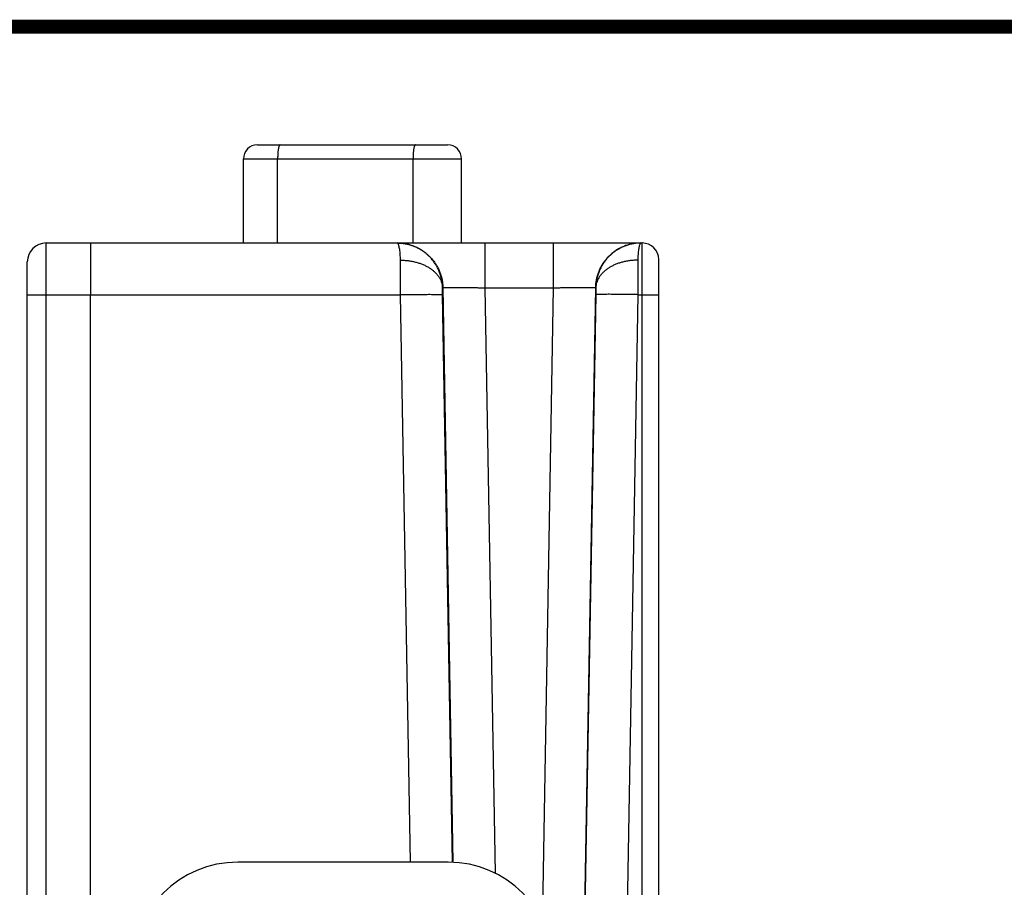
# Model space of a CAD drawing. Header units: inches. Extents: x 0.2 to 16.8, y 0.1 to 10.8.
# Tile 23 of 23: x 9 to 10.4, y 9.5 to 10.8. Entities that reach past the tile are written whole.
import ezdxf

# ---------------------------------------------------------------- set-up
doc = ezdxf.new("R2010")
doc.units = ezdxf.units.IN
doc.header["$LTSCALE"] = 0.935
doc.header["$MEASUREMENT"] = 0
doc.layers.get('0').update_dxf_attribs({"linetype": 'CONTINUOUS'})

msp = doc.modelspace()

# ---------------------------------------------------------------- linework, layer by layer
at = {"color": 7, "linetype": 'CONTINUOUS'}
for p, q in [((9.3555, 10.5901), (9.6265, 10.5901)), ((9.3355, 10.4501), (9.3355, 10.5701)), ((9.3355, 10.5701), (9.6465, 10.5701)), ((9.3843, 10.4501), (9.3843, 10.5701)), ((9.5773, 10.4501), (9.5773, 10.5701)), ((9.6465, 10.4501), (9.6465, 10.5701)), ((9.0545, 10.4501), (9.9039, 10.4501)), ((9.6798, 10.4501), (9.6798, 10.3862)), ((9.7772, 10.4501), (9.7772, 10.3862)), ((9.9039, 8.8268), (9.9039, 10.4501)), ((9.0275, 8.7419), (9.0275, 10.4231)), ((9.9275, 8.7753), (9.9275, 10.4265)), ((9.6193, 10.3863), (9.6199, 10.3863)), ((9.6199, 10.3863), (9.6342, 9.5669)), ((9.6798, 10.3862), (9.6944, 9.5513)), ((9.6798, 10.3862), (9.7772, 10.3862)), ((9.7772, 10.3862), (9.7615, 9.4844)), ((9.8372, 10.3863), (9.8141, 9.0596)), ((9.8372, 10.3863), (9.8378, 10.3863)), ((9.0543, 8.8269), (9.0543, 10.3764)), ((9.0543, 10.3764), (9.5594, 10.3764)), ((9.1175, 8.8269), (9.1175, 10.3764)), ((9.5736, 9.5671), (9.5594, 10.3764)), ((9.6335, 9.5669), (9.6194, 10.3764)), ((9.8377, 10.3764), (9.8147, 9.0601)), ((9.8976, 10.3764), (9.8744, 9.0446)), ((9.8976, 10.3764), (9.9039, 10.3764)), ((9.6275, 9.5671), (9.3275, 9.5671))]:
    msp.add_line(p, q, dxfattribs=at)
at = {"color": 7, "linetype": 'CONTINUOUS', "const_width": 0.02}
msp.add_lwpolyline([(16.75, 10.7586), (0.25, 10.7586)], dxfattribs=at)
at = {"color": 7, "linetype": 'CONTINUOUS'}
for centre, radius, start, end in [((9.3555, 10.5701), 0.02, 90, 180), ((9.6265, 10.5701), 0.02, 0, 90), ((9.0545, 10.4231), 0.027, 90, 179.9981), ((9.9039, 10.4265), 0.0236, 0, 90), ((9.3275, 9.4171), 0.15, 90, 180), ((9.6275, 9.4171), 0.15, 0, 90)]:
    msp.add_arc(centre, radius, start, end, dxfattribs=at)
for points, knots in [([(9.3878, 10.5901), (9.3876, 10.5901), (9.3873, 10.59), (9.3869, 10.5895), (9.3865, 10.5887), (9.3861, 10.5877), (9.3858, 10.5865), (9.3854, 10.585), (9.3852, 10.5833), (9.3849, 10.5814), (9.3847, 10.5794), (9.3845, 10.5772), (9.3844, 10.5749), (9.3843, 10.5725), (9.3843, 10.5709), (9.3843, 10.5701)], [0, 0, 0, 0, 0.021323, 0.050171, 0.089736, 0.140839, 0.203369, 0.276752, 0.360126, 0.452416, 0.552379, 0.658637, 0.76971, 0.884035, 1, 1, 1, 1]), ([(9.5808, 10.5901), (9.5806, 10.5901), (9.5803, 10.59), (9.5799, 10.5895), (9.5795, 10.5887), (9.5791, 10.5877), (9.5788, 10.5865), (9.5784, 10.585), (9.5782, 10.5833), (9.5779, 10.5814), (9.5777, 10.5794), (9.5775, 10.5772), (9.5774, 10.5749), (9.5773, 10.5725), (9.5773, 10.5709), (9.5773, 10.5701)], [0, 0, 0, 0, 0.021323, 0.050171, 0.089736, 0.140839, 0.203369, 0.276752, 0.360126, 0.452416, 0.552379, 0.658637, 0.76971, 0.884035, 1, 1, 1, 1]), ([(9.0543, 10.3764), (9.0543, 10.3786), (9.0543, 10.3829), (9.0543, 10.3893), (9.0543, 10.3955), (9.0543, 10.4017), (9.0543, 10.4076), (9.0543, 10.4133), (9.0544, 10.4187), (9.0544, 10.4238), (9.0544, 10.4285), (9.0544, 10.4328), (9.0544, 10.4367), (9.0544, 10.4401), (9.0544, 10.4431), (9.0544, 10.4455), (9.0545, 10.4474), (9.0544, 10.4489), (9.0546, 10.4495), (9.0544, 10.4501), (9.0545, 10.4501)], [0, 0, 0, 0, 0.08772, 0.174678, 0.260199, 0.343641, 0.424381, 0.50181, 0.575329, 0.644374, 0.708442, 0.767095, 0.819928, 0.866564, 0.906656, 0.9399, 0.966033, 0.984849, 0.9962, 1, 1, 1, 1]), ([(9.1179, 10.4501), (9.1178, 10.4501), (9.1179, 10.4495), (9.1177, 10.4489), (9.1178, 10.4474), (9.1177, 10.4455), (9.1177, 10.4431), (9.1177, 10.4401), (9.1177, 10.4367), (9.1177, 10.4328), (9.1176, 10.4285), (9.1176, 10.4238), (9.1176, 10.4187), (9.1176, 10.4133), (9.1176, 10.4076), (9.1176, 10.4016), (9.1176, 10.3955), (9.1175, 10.3892), (9.1175, 10.3829), (9.1175, 10.3786), (9.1175, 10.3764)], [0, 0, 0, 0, 0.003807, 0.015147, 0.033946, 0.060066, 0.093313, 0.13344, 0.180148, 0.23309, 0.291872, 0.356055, 0.425164, 0.498682, 0.576064, 0.656733, 0.740088, 0.82551, 0.912363, 1, 1, 1, 1]), ([(9.6193, 10.3863), (9.6193, 10.3881), (9.6191, 10.3919), (9.6182, 10.3974), (9.617, 10.4028), (9.6152, 10.4082), (9.613, 10.4133), (9.6104, 10.4182), (9.6073, 10.4229), (9.6039, 10.4274), (9.6001, 10.4315), (9.5959, 10.4352), (9.5914, 10.4386), (9.5867, 10.4416), (9.5817, 10.4442), (9.5765, 10.4463), (9.5712, 10.448), (9.5657, 10.4492), (9.5602, 10.4499), (9.5566, 10.4501), (9.5549, 10.4501)], [0, 0, 0, 0, 0.05569, 0.111347, 0.166993, 0.222644, 0.278289, 0.333971, 0.389725, 0.445513, 0.501315, 0.557137, 0.61296, 0.668779, 0.724572, 0.780355, 0.83616, 0.891971, 0.94776, 1, 1, 1, 1]), ([(9.5551, 10.4501), (9.5569, 10.4501), (9.5605, 10.4499), (9.5661, 10.4492), (9.5715, 10.448), (9.5769, 10.4464), (9.5821, 10.4442), (9.5871, 10.4417), (9.5918, 10.4387), (9.5963, 10.4353), (9.6005, 10.4315), (9.6043, 10.4274), (9.6078, 10.423), (9.6108, 10.4183), (9.6135, 10.4134), (9.6157, 10.4082), (9.6175, 10.4029), (9.6188, 10.3974), (9.6196, 10.3919), (9.6198, 10.3881), (9.6199, 10.3863)], [0, 0, 0, 0, 0.053943, 0.10959, 0.165238, 0.220885, 0.276534, 0.332182, 0.387831, 0.443481, 0.499131, 0.554782, 0.610433, 0.666084, 0.721736, 0.777388, 0.833041, 0.888694, 0.944347, 1, 1, 1, 1]), ([(9.5593, 10.4256), (9.5593, 10.427), (9.5593, 10.4298), (9.5591, 10.4338), (9.5588, 10.4375), (9.5583, 10.4407), (9.5578, 10.4435), (9.5573, 10.4458), (9.5567, 10.4476), (9.556, 10.4489), (9.5555, 10.4496), (9.5552, 10.4498)], [0, 0, 0, 0, 0.17457, 0.335853, 0.482373, 0.612998, 0.726499, 0.82206, 0.899216, 0.958169, 1, 1, 1, 1]), ([(9.9022, 10.4501), (9.9003, 10.4501), (9.8966, 10.4499), (9.891, 10.4492), (9.8855, 10.448), (9.8802, 10.4464), (9.875, 10.4442), (9.87, 10.4417), (9.8652, 10.4387), (9.8608, 10.4353), (9.8566, 10.4315), (9.8528, 10.4274), (9.8493, 10.423), (9.8462, 10.4183), (9.8436, 10.4134), (9.8414, 10.4082), (9.8396, 10.4029), (9.8383, 10.3974), (9.8375, 10.3919), (9.8373, 10.3881), (9.8372, 10.3863)], [0, 0, 0, 0, 0.055552, 0.111105, 0.166657, 0.22221, 0.277764, 0.333318, 0.388872, 0.444427, 0.499982, 0.555538, 0.611095, 0.666651, 0.722209, 0.777767, 0.833325, 0.888883, 0.944441, 1, 1, 1, 1]), ([(9.9022, 10.4501), (9.9005, 10.4501), (9.8968, 10.4499), (9.8914, 10.4492), (9.8859, 10.448), (9.8806, 10.4463), (9.8754, 10.4442), (9.8704, 10.4416), (9.8656, 10.4386), (9.8612, 10.4352), (9.857, 10.4315), (9.8532, 10.4274), (9.8497, 10.4229), (9.8467, 10.4182), (9.8441, 10.4133), (9.8419, 10.4082), (9.8401, 10.4028), (9.8388, 10.3974), (9.838, 10.3919), (9.8378, 10.3881), (9.8378, 10.3863)], [0, 0, 0, 0, 0.05224, 0.108029, 0.16384, 0.219645, 0.275428, 0.331222, 0.38704, 0.442863, 0.498685, 0.554487, 0.610275, 0.666029, 0.72171, 0.777356, 0.833006, 0.888653, 0.94431, 1, 1, 1, 1]), ([(9.9019, 10.4498), (9.9016, 10.4496), (9.9011, 10.4489), (9.9004, 10.4476), (9.8998, 10.4458), (9.8992, 10.4435), (9.8988, 10.4407), (9.8983, 10.4375), (9.898, 10.4338), (9.8978, 10.4298), (9.8978, 10.427), (9.8978, 10.4256)], [0, 0, 0, 0, 0.041832, 0.100785, 0.177941, 0.273502, 0.387003, 0.517628, 0.664148, 0.82543, 1, 1, 1, 1]), ([(9.5593, 10.4256), (9.5611, 10.4256), (9.5648, 10.4254), (9.5702, 10.425), (9.5755, 10.4241), (9.5807, 10.423), (9.5857, 10.4216), (9.5905, 10.4198), (9.595, 10.4178), (9.5992, 10.4155), (9.6031, 10.4129), (9.6067, 10.4101), (9.6098, 10.4071), (9.6126, 10.404), (9.6149, 10.4006), (9.6168, 10.3972), (9.6181, 10.3936), (9.619, 10.39), (9.6193, 10.3875), (9.6193, 10.3863)], [0, 0, 0, 0, 0.069428, 0.138538, 0.207022, 0.274587, 0.340955, 0.405877, 0.469135, 0.53055, 0.589992, 0.647383, 0.702712, 0.756035, 0.807486, 0.857281, 0.905711, 0.953144, 1, 1, 1, 1]), ([(9.5594, 10.3764), (9.5594, 10.3784), (9.5594, 10.3824), (9.5594, 10.3883), (9.5594, 10.3942), (9.5594, 10.3999), (9.5594, 10.4055), (9.5593, 10.4108), (9.5593, 10.416), (9.5593, 10.4209), (9.5593, 10.424), (9.5593, 10.4256)], [0, 0, 0, 0, 0.121897, 0.242882, 0.362134, 0.478888, 0.592404, 0.701964, 0.806864, 0.906423, 1, 1, 1, 1]), ([(9.8978, 10.4256), (9.8959, 10.4256), (9.8923, 10.4254), (9.8869, 10.425), (9.8816, 10.4241), (9.8764, 10.423), (9.8714, 10.4216), (9.8666, 10.4198), (9.8621, 10.4178), (9.8579, 10.4155), (9.854, 10.4129), (9.8504, 10.4101), (9.8472, 10.4071), (9.8445, 10.404), (9.8422, 10.4006), (9.8403, 10.3972), (9.839, 10.3936), (9.8381, 10.39), (9.8378, 10.3875), (9.8378, 10.3863)], [0, 0, 0, 0, 0.069427, 0.138536, 0.207019, 0.274583, 0.34095, 0.405872, 0.469129, 0.530545, 0.589986, 0.647378, 0.702707, 0.756031, 0.807484, 0.857279, 0.90571, 0.953143, 1, 1, 1, 1]), ([(9.8978, 10.4256), (9.8978, 10.424), (9.8978, 10.4209), (9.8977, 10.416), (9.8977, 10.4108), (9.8977, 10.4055), (9.8977, 10.3999), (9.8977, 10.3942), (9.8977, 10.3883), (9.8977, 10.3824), (9.8977, 10.3784), (9.8976, 10.3764)], [0, 0, 0, 0, 0.093577, 0.193136, 0.298036, 0.407596, 0.521112, 0.637866, 0.757118, 0.878103, 1, 1, 1, 1]), ([(9.6194, 10.3764), (9.6194, 10.377), (9.6194, 10.3782), (9.6194, 10.38), (9.6193, 10.3817), (9.6193, 10.3833), (9.6193, 10.3848), (9.6193, 10.3858), (9.6193, 10.3863)], [0, 0, 0, 0, 0.179637, 0.359776, 0.535956, 0.703865, 0.85961, 1, 1, 1, 1]), ([(9.6199, 10.3863), (9.6199, 10.3864), (9.6204, 10.3864), (9.6212, 10.3865), (9.6225, 10.3865), (9.6243, 10.3866), (9.6266, 10.3866), (9.6293, 10.3867), (9.6325, 10.3867), (9.636, 10.3867), (9.6399, 10.3867), (9.6441, 10.3867), (9.6486, 10.3867), (9.6534, 10.3866), (9.6584, 10.3866), (9.6636, 10.3865), (9.669, 10.3864), (9.6744, 10.3863), (9.678, 10.3863), (9.6798, 10.3862)], [0, 0, 0, 0, 0.005936, 0.020023, 0.042253, 0.072459, 0.110397, 0.155751, 0.208144, 0.267142, 0.332255, 0.402942, 0.478616, 0.558651, 0.642386, 0.729116, 0.818121, 0.908666, 1, 1, 1, 1]), ([(9.7772, 10.3862), (9.7791, 10.3863), (9.7827, 10.3863), (9.7881, 10.3864), (9.7934, 10.3865), (9.7986, 10.3866), (9.8036, 10.3866), (9.8084, 10.3867), (9.813, 10.3867), (9.8172, 10.3867), (9.8211, 10.3867), (9.8246, 10.3867), (9.8278, 10.3867), (9.8305, 10.3866), (9.8327, 10.3866), (9.8345, 10.3865), (9.8359, 10.3865), (9.8367, 10.3864), (9.8371, 10.3864), (9.8372, 10.3863)], [0, 0, 0, 0, 0.091328, 0.181877, 0.270885, 0.357615, 0.441349, 0.521385, 0.597059, 0.667746, 0.732859, 0.791856, 0.844249, 0.889603, 0.927541, 0.957748, 0.979977, 0.994064, 1, 1, 1, 1]), ([(9.8378, 10.3863), (9.8378, 10.3858), (9.8378, 10.3848), (9.8378, 10.3833), (9.8377, 10.3817), (9.8377, 10.38), (9.8377, 10.3782), (9.8377, 10.377), (9.8377, 10.3764)], [0, 0, 0, 0, 0.14039, 0.296135, 0.464044, 0.640224, 0.820363, 1, 1, 1, 1]), ([(9.0275, 10.3759), (9.0275, 10.376), (9.0279, 10.376), (9.0283, 10.3761), (9.0292, 10.3761), (9.0303, 10.3762), (9.0317, 10.3762), (9.0335, 10.3762), (9.0354, 10.3763), (9.0377, 10.3763), (9.0401, 10.3763), (9.0427, 10.3764), (9.0455, 10.3764), (9.0484, 10.3764), (9.0513, 10.3764), (9.0533, 10.3764), (9.0543, 10.3764)], [0, 0, 0, 0, 0.006568, 0.025397, 0.056411, 0.099249, 0.153387, 0.218155, 0.292749, 0.376245, 0.467603, 0.56569, 0.669285, 0.777102, 0.887799, 1, 1, 1, 1]), ([(9.5594, 10.3764), (9.5613, 10.3765), (9.5649, 10.3765), (9.5703, 10.3766), (9.5756, 10.3767), (9.5808, 10.3767), (9.5858, 10.3768), (9.5906, 10.3768), (9.5951, 10.3768), (9.5994, 10.3769), (9.6033, 10.3769), (9.6068, 10.3768), (9.6099, 10.3768), (9.6127, 10.3768), (9.6149, 10.3767), (9.6167, 10.3767), (9.6181, 10.3766), (9.6189, 10.3765), (9.6193, 10.3765), (9.6194, 10.3764)], [0, 0, 0, 0, 0.09124, 0.181717, 0.270676, 0.357374, 0.44109, 0.521124, 0.596809, 0.667514, 0.73265, 0.791674, 0.844094, 0.889474, 0.927438, 0.957672, 0.979931, 0.994048, 1, 1, 1, 1]), ([(9.8976, 10.3764), (9.8958, 10.3765), (9.8922, 10.3765), (9.8868, 10.3766), (9.8815, 10.3767), (9.8763, 10.3767), (9.8713, 10.3768), (9.8665, 10.3768), (9.8619, 10.3768), (9.8577, 10.3769), (9.8538, 10.3769), (9.8503, 10.3768), (9.8471, 10.3768), (9.8444, 10.3768), (9.8422, 10.3767), (9.8404, 10.3767), (9.839, 10.3766), (9.8382, 10.3765), (9.8378, 10.3765), (9.8377, 10.3764)], [0, 0, 0, 0, 0.09124, 0.181717, 0.270676, 0.357374, 0.44109, 0.521124, 0.596809, 0.667514, 0.73265, 0.791674, 0.844094, 0.889474, 0.927438, 0.957672, 0.979931, 0.994048, 1, 1, 1, 1]), ([(9.9039, 10.3764), (9.9048, 10.3764), (9.9066, 10.3764), (9.9092, 10.3764), (9.9117, 10.3764), (9.9141, 10.3764), (9.9164, 10.3764), (9.9186, 10.3763), (9.9206, 10.3763), (9.9223, 10.3763), (9.9238, 10.3762), (9.9251, 10.3762), (9.9261, 10.3761), (9.9269, 10.3761), (9.9272, 10.376), (9.9275, 10.3761), (9.9275, 10.376)], [0, 0, 0, 0, 0.1119, 0.222393, 0.33009, 0.433638, 0.531734, 0.623146, 0.706725, 0.781421, 0.846296, 0.900536, 0.943464, 0.974547, 0.993419, 1, 1, 1, 1])]:
    msp.add_open_spline(points, degree=3, knots=knots, dxfattribs=at)
for points in [[(9.5549, 10.4501), (9.5548, 10.4501), (9.5546, 10.4501), (9.5545, 10.4501)], [(9.5552, 10.4498), (9.555, 10.45), (9.5548, 10.4501), (9.5545, 10.4501)], [(9.9026, 10.4501), (9.9023, 10.4501), (9.9021, 10.45), (9.9019, 10.4498)], [(9.9026, 10.4501), (9.9024, 10.4501), (9.9023, 10.4501), (9.9022, 10.4501)]]:
    msp.add_open_spline(points, degree=3, dxfattribs=at)

doc.saveas('drawing.dxf')
